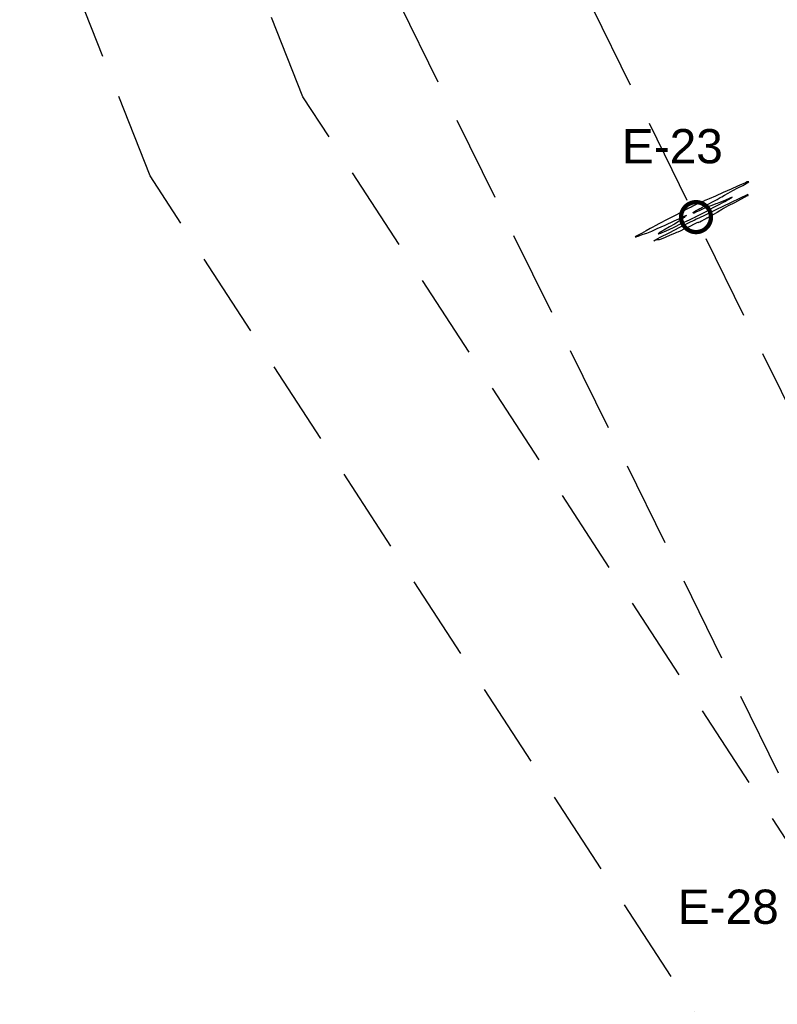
# Model space of a CAD drawing. Extents: x 3249832 to 3255657, y 13789405 to 13793316.
# Tile 185 of 256: x 3254151 to 3254594, y 13790471 to 13791046. Entities that reach past the tile are written whole.
import ezdxf

# ---------------------------------------------------------------- set-up
doc = ezdxf.new("R2010")
doc.units = 0
doc.header["$LTSCALE"] = 100
doc.header["$MEASUREMENT"] = 0
doc.linetypes.add('DASHED', pattern=[0.75, 0.5, -0.25])
for name, color, linetype in [('GRATIO_CON', 10, 'CONTINUOUS'), ('PLAN', 7, 'CONTINUOUS'), ('TARGETS_EAST', 7, 'CONTINUOUS')]:
    doc.layers.add(name, color=color, linetype=linetype)
doc.styles.add('Gratio_032316_contours$0$symbol', font='symbol.shx')
doc.styles.get("Standard").update_dxf_attribs({"font": 'arial.ttf'})
doc.linetypes.add('Gratio_032316_contours$0$DEPRESSION', pattern='A,0.3,["%",Gratio_032316_contours$0$symbol,S=0.05,R=180,X=0,Y=0],0.0001', length=0.3001)

# ---------------------------------------------------------------- blocks, each defined once
blk = doc.blocks.new('Gratio_032316_contours')
at = {"layer": 'GRATIO_CON', "color": 1, "linetype": 'Continuous', "flags": 128}
blk.add_lwpolyline([(3254511.16, 13790919.52), (3254511.52, 13790919.63), (3254512.01, 13790919.79), (3254512.72, 13790920.03), (3254513.67, 13790920.37), (3254514.72, 13790920.74), (3254515.68, 13790921.06), (3254516.42, 13790921.29), (3254517.05, 13790921.47), (3254517.77, 13790921.71), (3254518.81, 13790922.12), (3254520.64, 13790922.91), (3254523.81, 13790924.33), (3254528.5, 13790926.46), (3254533.67, 13790928.81), (3254537.91, 13790930.75), (3254540.19, 13790931.77), (3254540.85, 13790932.03), (3254540.6, 13790931.81), (3254540.06, 13790931.39), (3254539.48, 13790930.93), (3254539.04, 13790930.55), (3254538.85, 13790930.36), (3254538.75, 13790930.25), (3254538.51, 13790930.05), (3254537.98, 13790929.67), (3254537.29, 13790929.19), (3254536.69, 13790928.76), (3254536.25, 13790928.44), (3254535.5, 13790927.98), (3254533.85, 13790927.02), (3254530.96, 13790925.39), (3254527.7, 13790923.54), (3254525.2, 13790922.06), (3254524.3, 13790921.4), (3254524.56, 13790921.35), (3254525.23, 13790921.55), (3254525.7, 13790921.7), (3254525.91, 13790921.75), (3254525.93, 13790921.72), (3254525.98, 13790921.69), (3254526.74, 13790922.01), (3254529.03, 13790923.07), (3254533.27, 13790925.08), (3254538.31, 13790927.5), (3254542.62, 13790929.56), (3254545.03, 13790930.7), (3254545.93, 13790931.11), (3254546.06, 13790931.15), (3254546.07, 13790931.14), (3254546.07, 13790931.13), (3254546.07, 13790931.14), (3254546.07, 13790931.15), (3254546.06, 13790931.16), (3254546.06, 13790931.17), (3254546.16, 13790931.22), (3254546.89, 13790931.59), (3254548.85, 13790932.61), (3254552.36, 13790934.45), (3254556.5, 13790936.62), (3254560.05, 13790938.49), (3254562.14, 13790939.61), (3254563.28, 13790940.24), (3254564.34, 13790940.81), (3254565.91, 13790941.63), (3254567.31, 13790942.39), (3254567.61, 13790942.64), (3254566.17, 13790942.08), (3254563.73, 13790941.05), (3254561.34, 13790940.03), (3254559.8, 13790939.4), (3254558.86, 13790939.05), (3254558, 13790938.76), (3254556.79, 13790938.33), (3254555.16, 13790937.71), (3254553.1, 13790936.87), (3254550.7, 13790935.83), (3254548.34, 13790934.77), (3254546.48, 13790933.93), (3254545.45, 13790933.47), (3254545.07, 13790933.32), (3254545, 13790933.32), (3254544.97, 13790933.37), (3254544.94, 13790933.43), (3254544.9, 13790933.52), (3254544.85, 13790933.61), (3254544.81, 13790933.69), (3254544.78, 13790933.76), (3254544.77, 13790933.78), (3254544.77, 13790933.79), (3254544.77, 13790933.79), (3254544.79, 13790933.82), (3254544.99, 13790933.96), (3254545.54, 13790934.29), (3254546.54, 13790934.85), (3254547.71, 13790935.5), (3254548.7, 13790936.04), (3254549.29, 13790936.37), (3254549.95, 13790936.73), (3254551.28, 13790937.43), (3254553.66, 13790938.68), (3254556.45, 13790940.15), (3254558.77, 13790941.38), (3254560.02, 13790942.08), (3254560.68, 13790942.49), (3254561.5, 13790942.98), (3254563.07, 13790943.86), (3254565.34, 13790945.08), (3254568.08, 13790946.55), (3254571.03, 13790948.11), (3254573.78, 13790949.57), (3254575.86, 13790950.71), (3254576.97, 13790951.39), (3254577.32, 13790951.69), (3254577.24, 13790951.78), (3254577, 13790951.78), (3254576.44, 13790951.61), (3254575.34, 13790951.16), (3254573.48, 13790950.35), (3254570.75, 13790949.13), (3254567.03, 13790947.47), (3254562.44, 13790945.41), (3254557.8, 13790943.35), (3254554.16, 13790941.74), (3254552.26, 13790940.92), (3254551.68, 13790940.69), (3254551.7, 13790940.73), (3254551.73, 13790940.76), (3254551.7, 13790940.76), (3254551.68, 13790940.77), (3254551.67, 13790940.77), (3254551.37, 13790940.64), (3254550.42, 13790940.2), (3254548.65, 13790939.36), (3254546.54, 13790938.35), (3254544.73, 13790937.48), (3254543.59, 13790936.91), (3254542.28, 13790936.22), (3254539.67, 13790934.86), (3254535.08, 13790932.48), (3254529.7, 13790929.68), (3254525.14, 13790927.3), (3254522.56, 13790925.92), (3254521.19, 13790925.16), (3254519.77, 13790924.36), (3254517.43, 13790923.08), (3254514.67, 13790921.59), (3254512.38, 13790920.34), (3254511.2, 13790919.67), (3254510.94, 13790919.48), (3254511.16, 13790919.52)], close=True, dxfattribs=at)
at = {"layer": 'GRATIO_CON', "color": 5, "linetype": 'Gratio_032316_contours$0$DEPRESSION', "flags": 128}
blk.add_lwpolyline([(3254552.01, 13790932.45), (3254558.7, 13790935.67), (3254566.49, 13790939.43), (3254572.95, 13790942.53), (3254576.26, 13790944.1), (3254577.04, 13790944.42), (3254576.52, 13790944.09), (3254575.79, 13790943.62), (3254575.27, 13790943.25), (3254575.22, 13790943.12), (3254575.79, 13790943.33), (3254576.55, 13790943.65), (3254576.94, 13790943.79), (3254576.49, 13790943.5), (3254575.03, 13790942.7), (3254572.5, 13790941.35), (3254568.99, 13790939.5), (3254565.34, 13790937.57), (3254562.56, 13790936.1), (3254561.32, 13790935.42), (3254560.93, 13790935.16), (3254560.34, 13790934.76), (3254558.8, 13790933.84), (3254556.74, 13790932.63), (3254554.88, 13790931.56), (3254553.77, 13790930.92), (3254553.3, 13790930.65), (3254553.17, 13790930.57), (3254553.09, 13790930.52), (3254552.85, 13790930.38), (3254552.22, 13790930.04), (3254551.1, 13790929.45), (3254549.78, 13790928.76), (3254548.66, 13790928.18), (3254548.03, 13790927.85), (3254547.79, 13790927.73), (3254547.76, 13790927.72), (3254547.75, 13790927.73), (3254547.74, 13790927.75), (3254547.72, 13790927.79), (3254547.69, 13790927.85), (3254547.66, 13790927.92), (3254547.63, 13790927.97), (3254547.54, 13790927.96), (3254546.98, 13790927.7), (3254545.49, 13790926.97), (3254542.84, 13790925.67), (3254539.76, 13790924.16), (3254537.24, 13790922.95), (3254535.95, 13790922.36), (3254535.19, 13790922.06), (3254533.92, 13790921.56), (3254531.46, 13790920.51), (3254528.51, 13790919.24), (3254526.1, 13790918.22), (3254524.97, 13790917.81), (3254524.7, 13790917.8), (3254524.56, 13790917.89), (3254523.98, 13790917.8), (3254523.12, 13790917.6), (3254522.31, 13790917.38), (3254521.94, 13790917.31), (3254522.76, 13790917.8), (3254525.62, 13790919.27), (3254530.88, 13790921.96), (3254537.11, 13790925.13), (3254542.42, 13790927.83), (3254545.39, 13790929.34), (3254546.48, 13790929.91), (3254546.64, 13790929.99), (3254546.64, 13790929.99), (3254546.64, 13790929.98), (3254546.65, 13790929.97), (3254546.86, 13790930.04), (3254548.26, 13790930.67), (3254552.01, 13790932.45)], close=True, dxfattribs=at)

msp = doc.modelspace()

# ---------------------------------------------------------------- linework, layer by layer
at = {"layer": 'PLAN', "color": 8, "linetype": 'DASHED'}
for p, q in [((3253458.47, 13793138.83), (3255298.06, 13789404.7)), ((3253975.87, 13791862.28), (3254659.3, 13790475.01)), ((3254316.81, 13791001.27), (3254119.98, 13791498.28)), ((3254227.52, 13790955.13), (3254027.57, 13791460.04)), ((3254659.3, 13790475.01), (3254316.81, 13791001.27)), ((3254572.8, 13790424.6), (3254227.52, 13790955.13))]:
    msp.add_line(p, q, dxfattribs=at)
at = {"layer": 'TARGETS_EAST', "const_width": 2.5}
msp.add_lwpolyline([(3254537.75, 13790931.07, 1), (3254555.25, 13790931.07, 1)], format="xyb", close=True, dxfattribs=at)

# ---------------------------------------------------------------- block references
at = {"layer": 'TARGETS_EAST'}
msp.add_blockref('Gratio_032316_contours', (0, 0), dxfattribs=at)

# ---------------------------------------------------------------- texts
msp.add_text('E-23', height=20, dxfattribs=at).set_placement((3254503.16, 13790962.51))
at = {"layer": 'TARGETS_EAST', "color": 1}
msp.add_text('E-28', height=20, dxfattribs=at).set_placement((3254535.84, 13790518.2))

doc.saveas('drawing.dxf')
